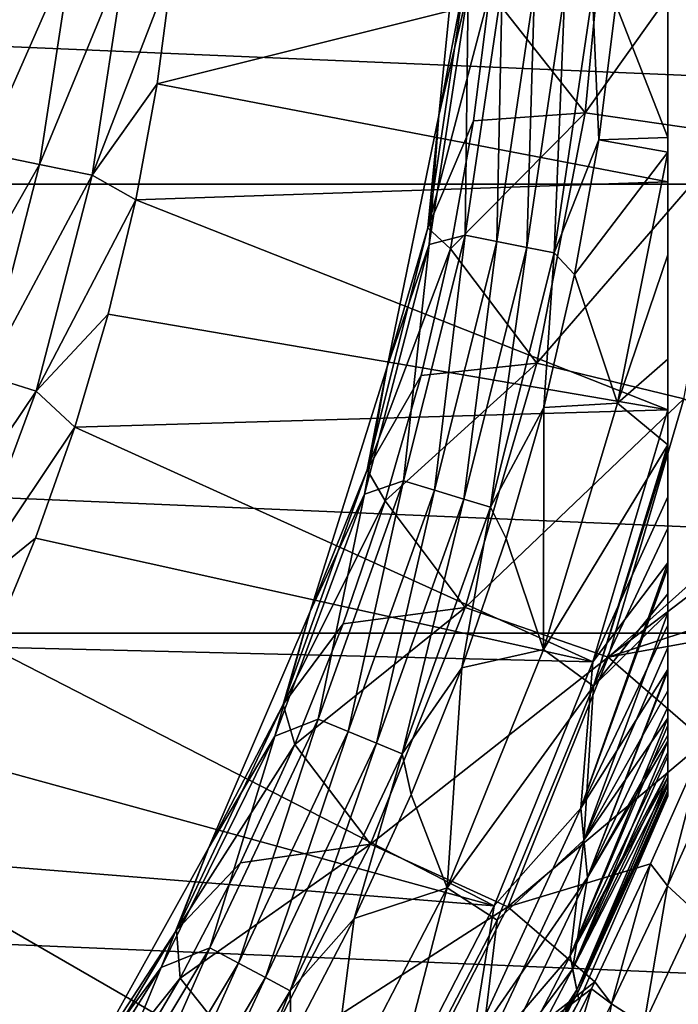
# Model space of a CAD drawing. Header units: metres. Extents: x -82 to 82, y -313 to 40.
# Tile 226 of 256: x 15.64 to 20.58, y -9.54 to -2.16. Entities that reach past the tile are written whole.
import ezdxf

# ---------------------------------------------------------------- set-up
doc = ezdxf.new("R2010")
doc.units = ezdxf.units.M
doc.layers.add('solid_505278_SW0001_CCC', color=7, linetype='CONTINUOUS')

msp = doc.modelspace()

# ---------------------------------------------------------------- linework, layer by layer
at = {"layer": 'solid_505278_SW0001_CCC'}
for points in [[(20.5, -7.98436, 97.169998), (20.5, 7.98436, 97.169998), (20.5, 7.98436, 112.757362)], [(20.5, -7.964543, 96.852913), (20.5, 7.964541, 96.852898), (20.5, 7.98436, 97.169998)], [(20.5, -7.98436, 97.169998), (20.5, -7.964543, 96.852913), (20.5, 7.98436, 97.169998)], [(20.5, -7.98436, 112.757362), (20.5, 7.98436, 112.757362), (20.5, 7.973626, 112.910164)], [(20.5, -7.98436, 112.757362), (20.5, -7.98436, 97.169998), (20.5, 7.98436, 112.757362)], [(20.5, -7.973626, 112.910164), (20.5, 7.973626, 112.910164), (20.5, 7.940912, 113.064278)], [(20.5, -7.973626, 112.910164), (20.5, -7.98436, 112.757362), (20.5, 7.973626, 112.910164)], [(20.5, -7.904465, 96.534904), (20.5, 7.904456, 96.534866), (20.5, 7.964541, 96.852898)], [(20.5, -7.964543, 96.852913), (20.5, -7.904465, 96.534904), (20.5, 7.964541, 96.852898)], [(20.5, -7.940915, 113.064262), (20.5, 7.940912, 113.064278), (20.5, 7.884015, 113.222115)], [(20.5, -7.940915, 113.064262), (20.5, -7.973626, 112.910164), (20.5, 7.940912, 113.064278)], [(20.5, -7.841825, 96.323853), (20.5, 7.841826, 96.323853), (20.5, 7.904456, 96.534866)], [(20.5, -7.904465, 96.534904), (20.5, -7.841825, 96.323853), (20.5, 7.904456, 96.534866)], [(20.5, -7.884027, 113.222092), (20.5, 7.884015, 113.222115), (20.5, 7.882051, 113.22657)], [(20.5, -7.884027, 113.222092), (20.5, -7.940915, 113.064262), (20.5, 7.884015, 113.222115)], [(20.5, -7.882051, 113.22657), (20.5, 7.882051, 113.22657), (20.5, 7.799493, 113.385109)], [(20.5, -7.882051, 113.22657), (20.5, -7.884027, 113.222092), (20.5, 7.882051, 113.22657)], [(20.5, -7.801886, 96.214157), (20.5, 7.801867, 96.214111), (20.5, 7.841826, 96.323853)], [(20.5, -7.841825, 96.323853), (20.5, -7.801886, 96.214157), (20.5, 7.841826, 96.323853)], [(20.5, -7.653156, 95.889984), (20.5, 7.653121, 95.889915), (20.5, 7.801867, 96.214111)], [(20.5, -7.801886, 96.214157), (20.5, -7.653156, 95.889984), (20.5, 7.801867, 96.214111)], [(20.5, -7.682241, 113.554543), (20.5, 7.799493, 113.385109), (20.5, 7.682177, 113.554626)], [(20.5, -7.799512, 113.385078), (20.5, -7.882051, 113.22657), (20.5, 7.799493, 113.385109)], [(20.5, -7.682241, 113.554543), (20.5, -7.799512, 113.385078), (20.5, 7.799493, 113.385109)], [(20.5, -7.682241, 113.554543), (20.5, 7.682177, 113.554626), (20.5, 7.571133, 113.683708)], [(20.5, -7.452899, 95.561714), (20.5, 7.452845, 95.56163), (20.5, 7.653121, 95.889915)], [(20.5, -7.653156, 95.889984), (20.5, -7.452899, 95.561714), (20.5, 7.653121, 95.889915)], [(20.5, -7.57113, 113.683716), (20.5, 7.571133, 113.683708), (20.5, 7.524374, 113.731995)], [(20.5, -7.57113, 113.683716), (20.5, -7.682241, 113.554543), (20.5, 7.571133, 113.683708)], [(20.5, -7.316273, 113.917839), (20.5, 7.524374, 113.731995), (20.5, 7.316065, 113.918007)], [(20.5, -7.524503, 113.731865), (20.5, -7.57113, 113.683716), (20.5, 7.524374, 113.731995)], [(20.5, -7.316273, 113.917839), (20.5, -7.524503, 113.731865), (20.5, 7.524374, 113.731995)], [(20.5, -7.398619, 95.485275), (20.5, 7.398618, 95.485275), (20.5, 7.452845, 95.56163)], [(20.5, -7.452899, 95.561714), (20.5, -7.398619, 95.485275), (20.5, 7.452845, 95.56163)], [(20.5, -7.194415, 95.229927), (20.5, 7.194334, 95.229836), (20.5, 7.398618, 95.485275)], [(20.5, -7.398619, 95.485275), (20.5, -7.194415, 95.229927), (20.5, 7.398618, 95.485275)], [(20.5, -7.046216, 114.111252), (20.5, 7.316065, 113.918007), (20.5, 7.045954, 114.11142)], [(20.5, -7.046216, 114.111252), (20.5, -7.316273, 113.917839), (20.5, 7.316065, 113.918007)], [(20.5, -6.868463, 94.895081), (20.5, 6.868357, 94.894981), (20.5, 7.194334, 95.229836)], [(20.5, -7.194415, 95.229927), (20.5, -6.868463, 94.895081), (20.5, 7.194334, 95.229836)], [(20.5, -7.046216, 114.111252), (20.5, 7.045954, 114.11142), (20.5, 7.032616, 114.119965)], [(20.5, -7.032621, 114.119957), (20.5, 7.032616, 114.119965), (20.5, 6.70141, 114.309044)], [(20.5, -7.032621, 114.119957), (20.5, -7.046216, 114.111252), (20.5, 7.032616, 114.119965)], [(20.5, -6.608948, 94.671677), (20.5, 6.608944, 94.671669), (20.5, 6.868357, 94.894981)], [(20.5, -6.868463, 94.895081), (20.5, -6.608948, 94.671677), (20.5, 6.868357, 94.894981)], [(20.5, -6.270175, 114.506233), (20.5, 6.70141, 114.309044), (20.5, 6.269857, 114.506363)], [(20.5, -6.701725, 114.308884), (20.5, -7.032621, 114.119957), (20.5, 6.70141, 114.309044)], [(20.5, -6.270175, 114.506233), (20.5, -6.701725, 114.308884), (20.5, 6.70141, 114.309044)], [(20.5, -6.46481, 94.559952), (20.5, 6.464702, 94.559868), (20.5, 6.608944, 94.671669)], [(20.5, -6.608948, 94.671677), (20.5, -6.46481, 94.559952), (20.5, 6.608944, 94.671669)], [(20.5, -5.973414, 94.229759), (20.5, 5.973321, 94.229698), (20.5, 6.464702, 94.559868)], [(20.5, -6.46481, 94.559952), (20.5, -5.973414, 94.229759), (20.5, 6.464702, 94.559868)], [(20.5, -6.270175, 114.506233), (20.5, 6.269857, 114.506363), (20.5, 6.231977, 114.521698)], [(20.5, -6.231982, 114.52169), (20.5, 6.231977, 114.521698), (20.5, 5.737024, 114.698235)], [(20.5, -6.231982, 114.52169), (20.5, -6.270175, 114.506233), (20.5, 6.231977, 114.521698)], [(20.5, -5.387369, 93.91291), (20.5, 5.387294, 93.912872), (20.5, 5.973321, 94.229698)], [(20.5, -5.973414, 94.229759), (20.5, -5.387369, 93.91291), (20.5, 5.973321, 94.229698)], [(20.5, -5.737262, 114.698158), (20.5, 5.737024, 114.698235), (20.5, 5.08529, 114.878677)], [(20.5, -5.737262, 114.698158), (20.5, -6.231982, 114.52169), (20.5, 5.737024, 114.698235)], [(20.5, -5.348376, 93.894226), (20.5, 5.348379, 93.894226), (20.5, 5.387294, 93.912872)], [(20.5, -5.387369, 93.91291), (20.5, -5.348376, 93.894226), (20.5, 5.387294, 93.912872)], [(20.5, -4.703974, 93.619553), (20.5, 4.703895, 93.619522), (20.5, 5.348379, 93.894226)], [(20.5, -5.348376, 93.894226), (20.5, -4.703974, 93.619553), (20.5, 5.348379, 93.894226)], [(20.5, 3.374721, 115.224083), (20.5, -5.08529, 114.878677), (20.5, 5.08529, 114.878677)], [(20.5, -5.737262, 114.698158), (20.5, 5.08529, 114.878677), (20.5, -5.08529, 114.878677)], [(20.5, -3.921345, 93.359039), (20.5, 3.921288, 93.359024), (20.5, 4.703895, 93.619522)], [(20.5, -4.703974, 93.619553), (20.5, -3.921345, 93.359039), (20.5, 4.703895, 93.619522)], [(20.5, -3.151412, 93.164658), (20.5, 3.151409, 93.164658), (20.5, 3.921288, 93.359024)], [(20.5, -3.921345, 93.359039), (20.5, -3.151412, 93.164658), (20.5, 3.921288, 93.359024)], [(20.5, 3.374721, 115.224083), (20.5, -3.373826, 115.224228), (20.5, -5.08529, 114.878677)], [(20.5, 1.683228, 115.431015), (20.5, -3.373826, 115.224228), (20.5, 3.374721, 115.224083)], [(20.5, -3.043273, 93.141579), (20.5, 3.043227, 93.141571), (20.5, 3.151409, 93.164658)], [(20.5, -3.151412, 93.164658), (20.5, -3.043273, 93.141579), (20.5, 3.151409, 93.164658)], [(20.5, -3.043273, 93.141579), (20.5, -2.081862, 92.977257), (20.5, 3.043227, 93.141571)], [(20.5, 1.683228, 115.431015), (20.5, -1.682512, 115.431076), (20.5, -3.373826, 115.224228)], [(39.855892, -3.392345, -279.5), (-39.855892, -3.392345, -279.5), (-40, 0, -279.5)], [(40, 0, -279.5), (39.855892, -3.392345, -279.5), (-40, 0, -279.5)], [(19.165104, -1.948901, 77.713394), (19.879417, -2.858229, 69.836754), (20.061092, -0.955628, 69.836754)], [(20.061092, -0.955628, 69.836754), (19.879417, -2.858229, 69.836754), (21.193464, -1.009569, 61.983105)], [(18.780899, -2.877112, 89.099998), (18.975615, -0.96231, 89.099998), (19.001984, -1.932519, 89.099998)], [(18.975615, -0.962334, 84), (18.975615, -0.96231, 89.099998), (18.780899, -2.877112, 89.099998)], [(18.780899, -2.877128, 84), (18.975615, -0.962334, 84), (18.780899, -2.877112, 89.099998)], [(18.974207, -1.868796, 80.853928), (18.975615, -0.962334, 84), (18.780899, -2.877128, 84)], [(19.879417, -2.858229, 69.836754), (21.001534, -3.019565, 61.983105), (21.193464, -1.009569, 61.983105)], [(15.603046, -1.586675, 119.853462), (15.362472, -3.157068, 119.853462), (16.036209, -1.630723, 119.673233)], [(15.362472, -3.157068, 119.853462), (15.788956, -3.244713, 119.673233), (16.036209, -1.630723, 119.673233)], [(16.036209, -1.630723, 119.673233), (15.788956, -3.244713, 119.673233), (16.435953, -1.671373, 119.427048)], [(15.788956, -3.244713, 119.673233), (16.182535, -3.325595, 119.427048), (16.435953, -1.671373, 119.427048)], [(16.435953, -1.671373, 119.427048), (16.182535, -3.325595, 119.427048), (16.786221, -1.764271, 119.121323)], [(20.5, -1.682512, 115.431076), (16.786221, -1.764271, 119.121323), (16.670881, -2.640373, 119.121323)], [(20.5, -3.373826, 115.224228), (20.5, -1.682512, 115.431076), (16.670881, -2.640373, 119.121323)], [(16.182535, -3.325595, 119.427048), (16.670881, -2.640373, 119.121323), (16.786221, -1.764271, 119.121323)], [(18.974207, -1.868796, 80.853928), (18.780899, -2.877128, 84), (18.699667, -3.719595, 80.853928)], [(18.974207, -1.868796, 80.853928), (18.699667, -3.719595, 80.853928), (19.165104, -1.948901, 77.713394)], [(19.256969, -1.896646, 92.021599), (18.978338, -3.775026, 92.021599), (19.001984, -1.93252, 92)], [(19.21694, -3.822487, 92.084709), (18.978338, -3.775026, 92.021599), (19.256969, -1.896646, 92.021599)], [(19.21694, -3.822487, 92.084709), (19.256969, -1.896646, 92.021599), (19.499075, -1.920491, 92.084709)], [(18.699667, -3.719595, 80.853928), (19.041796, -2.917096, 77.713394), (19.165104, -1.948901, 77.713394)], [(19.001984, -1.932519, 89.099998), (19.001984, -1.93252, 92), (18.709057, -3.844628, 92)], [(19.001984, -1.932519, 89.099998), (18.709057, -3.844628, 92), (18.709076, -3.84454, 89.099998)], [(18.978338, -3.775026, 92.021599), (18.709057, -3.844628, 92), (19.001984, -1.93252, 92)], [(18.780899, -2.877112, 89.099998), (19.001984, -1.932519, 89.099998), (18.709076, -3.84454, 89.099998)], [(19.165104, -1.948901, 77.713394), (19.041796, -2.917096, 77.713394), (19.879417, -2.858229, 69.836754)], [(19.21694, -3.822487, 92.084709), (19.499075, -1.920491, 92.084709), (19.441858, -3.867226, 92.187546)], [(19.499075, -1.920491, 92.084709), (19.727295, -1.942969, 92.187546), (19.441858, -3.867226, 92.187546)], [(19.441858, -3.867226, 92.187546), (19.727295, -1.942969, 92.187546), (19.64678, -3.907988, 92.327232)], [(19.727295, -1.942969, 92.187546), (19.935226, -1.963448, 92.327232), (19.64678, -3.907988, 92.327232)], [(19.64678, -3.907988, 92.327232), (19.935226, -1.963448, 92.327232), (19.980597, -3.060915, 92.499084)], [(19.935226, -1.963448, 92.327232), (20.109983, -2.044986, 92.499084), (19.980597, -3.060915, 92.499084)], [(19.980597, -3.060915, 92.499084), (20.109983, -2.044986, 92.499084), (20.5, -3.043273, 93.141579)], [(20.109983, -2.044986, 92.499084), (20.5, -2.081862, 92.977257), (20.5, -3.043273, 93.141579)], [(16.182535, -3.325595, 119.427048), (16.509848, -3.509242, 119.121323), (16.670881, -2.640373, 119.121323)], [(20.5, -3.373826, 115.224228), (16.670881, -2.640373, 119.121323), (16.509848, -3.509242, 119.121323)], [(18.393459, -4.762416, 89.099998), (18.780899, -2.877112, 89.099998), (18.709076, -3.84454, 89.099998)], [(18.780899, -2.877128, 84), (18.780899, -2.877112, 89.099998), (18.393459, -4.762416, 89.099998)], [(18.393465, -4.762398, 84), (18.780899, -2.877128, 84), (18.393459, -4.762416, 89.099998)], [(18.699667, -3.719595, 80.853928), (18.780899, -2.877128, 84), (18.393465, -4.762398, 84)], [(18.869606, -3.877803, 77.713394), (19.51771, -4.734945, 69.836754), (19.879417, -2.858229, 69.836754)], [(19.041796, -2.917096, 77.713394), (18.869606, -3.877803, 77.713394), (19.879417, -2.858229, 69.836754)], [(19.879417, -2.858229, 69.836754), (19.51771, -4.734945, 69.836754), (21.001534, -3.019565, 61.983105)], [(18.699667, -3.719595, 80.853928), (18.869606, -3.877803, 77.713394), (19.041796, -2.917096, 77.713394)], [(19.51771, -4.734945, 69.836754), (20.619408, -5.002214, 61.983105), (21.001534, -3.019565, 61.983105)], [(19.64678, -3.907988, 92.327232), (19.980597, -3.060915, 92.499084), (19.799919, -4.068987, 92.499084)], [(19.799919, -4.068987, 92.499084), (19.980597, -3.060915, 92.499084), (20.5, -3.151412, 93.164658)], [(19.980597, -3.060915, 92.499084), (20.5, -3.043273, 93.141579), (20.5, -3.151412, 93.164658)], [(15.362472, -3.157068, 119.853462), (14.964256, -4.695065, 119.853462), (15.788956, -3.244713, 119.673233)], [(19.799919, -4.068987, 92.499084), (20.5, -3.151412, 93.164658), (20.121672, -5.036445, 93.166901)], [(20.121672, -5.036445, 93.166901), (20.5, -3.151412, 93.164658), (20.5, -3.921345, 93.359039)], [(14.964256, -4.695065, 119.853462), (15.379685, -4.825408, 119.673233), (15.788956, -3.244713, 119.673233)], [(15.788956, -3.244713, 119.673233), (15.379685, -4.825408, 119.673233), (16.182535, -3.325595, 119.427048)], [(39.424614, -6.760169, -279.5), (-39.424614, -6.760169, -279.5), (-39.855892, -3.392345, -279.5)], [(39.855892, -3.392345, -279.5), (39.424614, -6.760169, -279.5), (-39.855892, -3.392345, -279.5)], [(15.379685, -4.825408, 119.673233), (15.763062, -4.945693, 119.427048), (16.182535, -3.325595, 119.427048)], [(16.182535, -3.325595, 119.427048), (15.763062, -4.945693, 119.427048), (16.509848, -3.509242, 119.121323)], [(20.5, -5.08529, 114.878677), (20.5, -3.373826, 115.224228), (16.509848, -3.509242, 119.121323)], [(15.763062, -4.945693, 119.427048), (16.30356, -4.368495, 119.121323), (16.509848, -3.509242, 119.121323)], [(20.5, -5.08529, 114.878677), (16.509848, -3.509242, 119.121323), (16.30356, -4.368495, 119.121323)], [(18.699667, -3.719595, 80.853928), (18.393465, -4.762398, 84), (18.245037, -5.534572, 80.853928)], [(18.699667, -3.719595, 80.853928), (18.245037, -5.534572, 80.853928), (18.869606, -3.877803, 77.713394)], [(18.978338, -3.775026, 92.021599), (18.516935, -5.617051, 92.021599), (18.709057, -3.844628, 92)], [(18.749737, -5.68767, 92.084709), (18.516935, -5.617051, 92.021599), (18.978338, -3.775026, 92.021599)], [(18.749737, -5.68767, 92.084709), (18.978338, -3.775026, 92.021599), (19.21694, -3.822487, 92.084709)], [(18.749737, -5.68767, 92.084709), (19.21694, -3.822487, 92.084709), (18.969187, -5.75424, 92.187546)], [(19.21694, -3.822487, 92.084709), (19.441858, -3.867226, 92.187546), (18.969187, -5.75424, 92.187546)], [(18.709076, -3.84454, 89.099998), (18.224083, -5.717762, 92), (18.22401, -5.71799, 89.099998)], [(18.393459, -4.762416, 89.099998), (18.709076, -3.84454, 89.099998), (18.22401, -5.71799, 89.099998)], [(18.709076, -3.84454, 89.099998), (18.709057, -3.844628, 92), (18.224083, -5.717762, 92)], [(18.516935, -5.617051, 92.021599), (18.224083, -5.717762, 92), (18.709057, -3.844628, 92)], [(18.245037, -5.534572, 80.853928), (18.648979, -4.828556, 77.713394), (18.869606, -3.877803, 77.713394)], [(18.869606, -3.877803, 77.713394), (18.648979, -4.828556, 77.713394), (19.51771, -4.734945, 69.836754)], [(18.969187, -5.75424, 92.187546), (19.441858, -3.867226, 92.187546), (19.169127, -5.814891, 92.327232)], [(19.441858, -3.867226, 92.187546), (19.64678, -3.907988, 92.327232), (19.169127, -5.814891, 92.327232)], [(19.169127, -5.814891, 92.327232), (19.64678, -3.907988, 92.327232), (19.568415, -5.066614, 92.499084)], [(19.64678, -3.907988, 92.327232), (19.799919, -4.068987, 92.499084), (19.568415, -5.066614, 92.499084)], [(20.121672, -5.036445, 93.166901), (20.5, -3.921345, 93.359039), (20.5, -4.703974, 93.619553)], [(19.568415, -5.066614, 92.499084), (19.799919, -4.068987, 92.499084), (20.121672, -5.036445, 93.166901)], [(15.763062, -4.945693, 119.427048), (16.052586, -5.215776, 119.121323), (16.30356, -4.368495, 119.121323)], [(20.5, -5.08529, 114.878677), (16.30356, -4.368495, 119.121323), (16.052586, -5.215776, 119.121323)], [(20.121672, -5.036445, 93.166901), (20.5, -4.703974, 93.619553), (20.5, -5.348376, 93.894226)], [(18.393465, -4.762398, 84), (18.393459, -4.762416, 89.099998), (17.817284, -6.598819, 89.099998)], [(17.817291, -6.5988, 84), (18.393465, -4.762398, 84), (17.817284, -6.598819, 89.099998)], [(17.817284, -6.598819, 89.099998), (18.393459, -4.762416, 89.099998), (18.22401, -5.71799, 89.099998)], [(18.245037, -5.534572, 80.853928), (18.393465, -4.762398, 84), (17.817291, -6.5988, 84)], [(18.380482, -5.766913, 77.713394), (18.979246, -6.568781, 69.836754), (19.51771, -4.734945, 69.836754)], [(18.648979, -4.828556, 77.713394), (18.380482, -5.766913, 77.713394), (19.51771, -4.734945, 69.836754)], [(19.51771, -4.734945, 69.836754), (18.979246, -6.568781, 69.836754), (20.619408, -5.002214, 61.983105)], [(15.379685, -4.825408, 119.673233), (14.812599, -6.356587, 119.673233), (15.763062, -4.945693, 119.427048)], [(18.245037, -5.534572, 80.853928), (18.380482, -5.766913, 77.713394), (18.648979, -4.828556, 77.713394)], [(14.812599, -6.356587, 119.673233), (15.18184, -6.515041, 119.427048), (15.763062, -4.945693, 119.427048)], [(15.763062, -4.945693, 119.427048), (15.18184, -6.515041, 119.427048), (16.052586, -5.215776, 119.121323)], [(18.979246, -6.568781, 69.836754), (20.050552, -6.939563, 61.983105), (20.619408, -5.002214, 61.983105)], [(21.568369, -5.580629, 56.090305), (20.619408, -5.002214, 61.983105), (20.050552, -6.939563, 61.983105)], [(19.935804, -6.976665, 114.878677), (20.5, -5.08529, 114.878677), (16.052586, -5.215776, 119.121323)], [(19.169127, -5.814891, 92.327232), (19.568415, -5.066614, 92.499084), (19.286678, -6.051235, 92.499084)], [(19.286678, -6.051235, 92.499084), (19.568415, -5.066614, 92.499084), (19.567129, -6.882945, 93.166901)], [(20.121672, -5.036445, 93.166901), (20.5, -5.348376, 93.894226), (19.567129, -6.882945, 93.166901)], [(19.568415, -5.066614, 92.499084), (20.121672, -5.036445, 93.166901), (19.567129, -6.882945, 93.166901)], [(20.5, -5.737262, 114.698158), (20.5, -5.08529, 114.878677), (19.935804, -6.976665, 114.878677)], [(15.18184, -6.515041, 119.427048), (15.757612, -6.048759, 119.121323), (16.052586, -5.215776, 119.121323)], [(19.935804, -6.976665, 114.878677), (16.052586, -5.215776, 119.121323), (15.757612, -6.048759, 119.121323)], [(19.940517, -7.158441, 93.894745), (19.567129, -6.882945, 93.166901), (20.5, -5.348376, 93.894226)], [(19.940517, -7.158441, 93.894745), (20.5, -5.348376, 93.894226), (20.5, -5.387369, 93.91291)], [(19.940517, -7.158441, 93.894745), (20.5, -5.387369, 93.91291), (20.5, -5.973414, 94.229759)], [(18.245037, -5.534572, 80.853928), (17.817291, -6.5988, 84), (17.6147, -7.296248, 80.853928)], [(18.245037, -5.534572, 80.853928), (17.6147, -7.296248, 80.853928), (18.380482, -5.766913, 77.713394)], [(21.463451, -5.863101, 56.237839), (21.568369, -5.580629, 56.090305), (20.050552, -6.939563, 61.983105)], [(18.516935, -5.617051, 92.021599), (17.877205, -7.404981, 92.021599), (18.224083, -5.717762, 92)], [(18.101963, -7.498078, 92.084709), (17.877205, -7.404981, 92.021599), (18.516935, -5.617051, 92.021599)], [(18.101963, -7.498078, 92.084709), (18.516935, -5.617051, 92.021599), (18.749737, -5.68767, 92.084709)], [(17.877205, -7.404981, 92.021599), (17.552004, -7.532408, 92), (18.224083, -5.717762, 92)], [(18.22401, -5.71799, 89.099998), (18.224083, -5.717762, 92), (17.552004, -7.532408, 92)], [(18.22401, -5.71799, 89.099998), (17.552004, -7.532408, 92), (17.552046, -7.532309, 89.099998)], [(17.817284, -6.598819, 89.099998), (18.22401, -5.71799, 89.099998), (17.552046, -7.532309, 89.099998)], [(18.101963, -7.498078, 92.084709), (18.749737, -5.68767, 92.084709), (18.313831, -7.585837, 92.187546)], [(18.749737, -5.68767, 92.084709), (18.969187, -5.75424, 92.187546), (18.313831, -7.585837, 92.187546)], [(18.313831, -7.585837, 92.187546), (18.969187, -5.75424, 92.187546), (18.506863, -7.665793, 92.327232)], [(18.969187, -5.75424, 92.187546), (19.169127, -5.814891, 92.327232), (18.506863, -7.665793, 92.327232)], [(20.5, -5.737262, 114.698158), (19.935804, -6.976665, 114.878677), (20.5, -6.231982, 114.52169)], [(17.6147, -7.296248, 80.853928), (18.064802, -6.690468, 77.713394), (18.380482, -5.766913, 77.713394)], [(18.380482, -5.766913, 77.713394), (18.064802, -6.690468, 77.713394), (18.979246, -6.568781, 69.836754)], [(18.506863, -7.665793, 92.327232), (19.169127, -5.814891, 92.327232), (18.955435, -7.020322, 92.499084)], [(19.169127, -5.814891, 92.327232), (19.286678, -6.051235, 92.499084), (18.955435, -7.020322, 92.499084)], [(21.191711, -6.566547, 56.568298), (21.463451, -5.863101, 56.237839), (20.050552, -6.939563, 61.983105)], [(19.940517, -7.158441, 93.894745), (20.5, -5.973414, 94.229759), (20.5, -6.46481, 94.559952)], [(15.18184, -6.515041, 119.427048), (15.419448, -6.865162, 119.121323), (15.757612, -6.048759, 119.121323)], [(19.935804, -6.976665, 114.878677), (15.757612, -6.048759, 119.121323), (15.419448, -6.865162, 119.121323)], [(18.955435, -7.020322, 92.499084), (19.286678, -6.051235, 92.499084), (19.567129, -6.882945, 93.166901)], [(19.84651, -8.074586, 114.521858), (20.5, -6.231982, 114.52169), (19.935804, -6.976665, 114.878677)], [(19.84651, -8.074586, 114.521858), (20.5, -6.270175, 114.506233), (20.5, -6.231982, 114.52169)], [(19.84651, -8.074586, 114.521858), (20.5, -6.701725, 114.308884), (20.5, -6.270175, 114.506233)], [(19.940517, -7.158441, 93.894745), (20.5, -6.46481, 94.559952), (20.5, -6.608948, 94.671677)], [(17.702749, -7.596848, 77.713394), (18.268904, -8.343129, 69.836754), (18.979246, -6.568781, 69.836754)], [(18.064802, -6.690468, 77.713394), (17.702749, -7.596848, 77.713394), (18.979246, -6.568781, 69.836754)], [(18.979246, -6.568781, 69.836754), (18.268904, -8.343129, 69.836754), (20.050552, -6.939563, 61.983105)], [(21.119267, -6.747659, 56.644733), (21.191711, -6.566547, 56.568298), (20.050552, -6.939563, 61.983105)], [(17.058287, -8.367489, 84), (17.817291, -6.5988, 84), (17.058298, -8.367465, 89.099998)], [(17.6147, -7.296248, 80.853928), (17.817291, -6.5988, 84), (17.058287, -8.367489, 84)], [(17.817291, -6.5988, 84), (17.817284, -6.598819, 89.099998), (17.058298, -8.367465, 89.099998)], [(17.058298, -8.367465, 89.099998), (17.817284, -6.598819, 89.099998), (17.552046, -7.532309, 89.099998)], [(19.869324, -8.314435, 94.671173), (20.5, -6.608948, 94.671677), (20.5, -6.868463, 94.895081)], [(19.940517, -7.158441, 93.894745), (20.5, -6.608948, 94.671677), (19.869324, -8.314435, 94.671173)], [(17.6147, -7.296248, 80.853928), (17.702749, -7.596848, 77.713394), (18.064802, -6.690468, 77.713394)], [(19.84651, -8.074586, 114.521858), (20.5, -7.032621, 114.119957), (20.5, -6.701725, 114.308884)], [(38.70929, -10.079229, -279.5), (-38.70929, -10.079229, -279.5), (-39.424614, -6.760169, -279.5)], [(39.424614, -6.760169, -279.5), (38.70929, -10.079229, -279.5), (-39.424614, -6.760169, -279.5)], [(20.777716, -7.569495, 56.944122), (21.119267, -6.747659, 56.644733), (20.050552, -6.939563, 61.983105)], [(19.197521, -8.807118, 114.878677), (15.419448, -6.865162, 119.121323), (15.039021, -7.662746, 119.121323)], [(19.197521, -8.807118, 114.878677), (19.935804, -6.976665, 114.878677), (15.419448, -6.865162, 119.121323)], [(19.869324, -8.314435, 94.671173), (20.5, -6.868463, 94.895081), (20.5, -7.194415, 95.229927)], [(18.268904, -8.343129, 69.836754), (19.300114, -8.814067, 61.983105), (20.050552, -6.939563, 61.983105)], [(18.955435, -7.020322, 92.499084), (19.567129, -6.882945, 93.166901), (18.843538, -8.66998, 93.166901)], [(19.940517, -7.158441, 93.894745), (18.843538, -8.66998, 93.166901), (19.567129, -6.882945, 93.166901)], [(20.777716, -7.569495, 56.944122), (20.050552, -6.939563, 61.983105), (19.300114, -8.814067, 61.983105)], [(19.84651, -8.074586, 114.521858), (19.935804, -6.976665, 114.878677), (19.197521, -8.807118, 114.878677)], [(18.506863, -7.665793, 92.327232), (18.955435, -7.020322, 92.499084), (18.575533, -7.971389, 92.499084)], [(18.575533, -7.971389, 92.499084), (18.955435, -7.020322, 92.499084), (18.843538, -8.66998, 93.166901)], [(19.896389, -8.592726, 114.120171), (20.5, -7.032621, 114.119957), (19.84651, -8.074586, 114.521858)], [(19.896389, -8.592726, 114.120171), (20.5, -7.046216, 114.111252), (20.5, -7.032621, 114.119957)], [(19.896389, -8.592726, 114.120171), (20.5, -7.316273, 113.917839), (20.5, -7.046216, 114.111252)], [(19.220026, -8.913929, 93.894745), (18.843538, -8.66998, 93.166901), (19.940517, -7.158441, 93.894745)], [(19.220026, -8.913929, 93.894745), (19.940517, -7.158441, 93.894745), (19.869324, -8.314435, 94.671173)], [(19.869324, -8.314435, 94.671173), (20.5, -7.194415, 95.229927), (20.5, -7.398619, 95.485275)], [(17.6147, -7.296248, 80.853928), (17.058287, -8.367489, 84), (16.814724, -8.987657, 80.853928)], [(17.6147, -7.296248, 80.853928), (16.814724, -8.987657, 80.853928), (17.702749, -7.596848, 77.713394)], [(19.896389, -8.592726, 114.120171), (20.5, -7.524503, 113.731865), (20.5, -7.316273, 113.917839)], [(17.877205, -7.404981, 92.021599), (17.065306, -9.121596, 92.021599), (17.552004, -7.532408, 92)], [(17.279856, -9.236276, 92.084709), (17.065306, -9.121596, 92.021599), (17.877205, -7.404981, 92.021599)], [(17.279856, -9.236276, 92.084709), (17.877205, -7.404981, 92.021599), (18.101963, -7.498078, 92.084709)], [(19.766117, -9.180584, 95.48468), (20.5, -7.398619, 95.485275), (20.5, -7.452899, 95.561714)], [(19.869324, -8.314435, 94.671173), (20.5, -7.398619, 95.485275), (19.766117, -9.180584, 95.48468)], [(19.766117, -9.180584, 95.48468), (20.5, -7.452899, 95.561714), (20.5, -7.653156, 95.889984)], [(17.065306, -9.121596, 92.021599), (16.70009, -9.269143, 92), (17.552004, -7.532408, 92)], [(16.700165, -9.269009, 89.099998), (17.552004, -7.532408, 92), (16.70009, -9.269143, 92)], [(17.552046, -7.532309, 89.099998), (17.552004, -7.532408, 92), (16.700165, -9.269009, 89.099998)], [(17.058298, -8.367465, 89.099998), (17.552046, -7.532309, 89.099998), (16.700165, -9.269009, 89.099998)], [(17.279856, -9.236276, 92.084709), (18.101963, -7.498078, 92.084709), (17.482103, -9.344378, 92.187546)], [(18.101963, -7.498078, 92.084709), (18.313831, -7.585837, 92.187546), (17.482103, -9.344378, 92.187546)], [(19.896389, -8.592726, 114.120171), (20.5, -7.57113, 113.683716), (20.5, -7.524503, 113.731865)], [(16.814724, -8.987657, 80.853928), (17.295254, -8.483727, 77.713394), (17.702749, -7.596848, 77.713394)], [(17.702749, -7.596848, 77.713394), (17.295254, -8.483727, 77.713394), (18.268904, -8.343129, 69.836754)], [(17.482103, -9.344378, 92.187546), (18.313831, -7.585837, 92.187546), (17.666368, -9.44287, 92.327232)], [(18.313831, -7.585837, 92.187546), (18.506863, -7.665793, 92.327232), (17.666368, -9.44287, 92.327232)], [(20.369114, -8.491572, 57.182194), (20.777716, -7.569495, 56.944122), (19.300114, -8.814067, 61.983105)], [(19.784634, -9.280244, 113.68486), (20.5, -7.682241, 113.554543), (20.5, -7.57113, 113.683716)], [(19.784634, -9.280244, 113.68486), (20.5, -7.57113, 113.683716), (19.896389, -8.592726, 114.120171)], [(20.497154, -8.65656, 56.497028), (20.777716, -7.569495, 56.944122), (20.369114, -8.491572, 57.182194)], [(20.497154, -8.65656, 56.497028), (20.888626, -7.780942, 56.281757), (20.777716, -7.569495, 56.944122)], [(19.197521, -8.807118, 114.878677), (15.039021, -7.662746, 119.121323), (14.617373, -8.439325, 119.121323)], [(17.666368, -9.44287, 92.327232), (18.506863, -7.665793, 92.327232), (18.147947, -8.901993, 92.499084)], [(18.506863, -7.665793, 92.327232), (18.575533, -7.971389, 92.499084), (18.147947, -8.901993, 92.499084)], [(19.766117, -9.180584, 95.48468), (20.5, -7.653156, 95.889984), (20.5, -7.801886, 96.214157)], [(19.784634, -9.280244, 113.68486), (20.5, -7.799512, 113.385078), (20.5, -7.682241, 113.554543)], [(19.766117, -9.180584, 95.48468), (20.5, -7.801886, 96.214157), (20.5, -7.841825, 96.323853)], [(19.784634, -9.280244, 113.68486), (20.5, -7.882051, 113.22657), (20.5, -7.799512, 113.385078)], [(20.715014, -8.855558, 55.844425), (20.888626, -7.780942, 56.281757), (20.497154, -8.65656, 56.497028)], [(19.766117, -9.180584, 95.48468), (20.5, -7.841825, 96.323853), (19.816896, -9.435637, 96.323189)], [(19.821037, -9.460588, 113.226662), (20.5, -7.882051, 113.22657), (19.784634, -9.280244, 113.68486)], [(19.816896, -9.435637, 96.323189), (20.5, -7.841825, 96.323853), (20.5, -7.904465, 96.534904)], [(19.821037, -9.460588, 113.226662), (20.5, -7.884027, 113.222092), (20.5, -7.882051, 113.22657)], [(19.821037, -9.460588, 113.226662), (20.5, -7.940915, 113.064262), (20.5, -7.884027, 113.222092)], [(18.147947, -8.901993, 92.499084), (18.575533, -7.971389, 92.499084), (18.843538, -8.66998, 93.166901)], [(19.816896, -9.435637, 96.323189), (20.5, -7.904465, 96.534904), (20.5, -7.964543, 96.852913)], [(19.816896, -9.435637, 96.323189), (20.5, -7.964543, 96.852913), (20.5, -7.98436, 97.169998)], [(19.821037, -9.460588, 113.226662), (20.5, -7.973626, 112.910164), (20.5, -7.940915, 113.064262)], [(19.821037, -9.460588, 113.226662), (20.5, -7.98436, 112.757362), (20.5, -7.973626, 112.910164)], [(19.816896, -9.435637, 96.323189), (20.5, -7.98436, 97.169998), (19.833677, -9.51973, 97.169998)], [(19.821037, -9.460588, 113.226662), (19.833677, -9.51973, 112.757362), (20.5, -7.98436, 112.757362)], [(19.833677, -9.51973, 112.757362), (20.5, -7.98436, 97.169998), (20.5, -7.98436, 112.757362)], [(19.833677, -9.51973, 112.757362), (19.833677, -9.51973, 97.169998), (20.5, -7.98436, 97.169998)], [(19.026028, -9.853585, 114.521858), (19.84651, -8.074586, 114.521858), (19.197521, -8.807118, 114.878677)], [(19.896389, -8.592726, 114.120171), (19.84651, -8.074586, 114.521858), (19.026028, -9.853585, 114.521858)], [(16.843361, -9.348828, 77.713394), (17.393116, -10.041921, 69.836754), (18.268904, -8.343129, 69.836754)], [(17.295254, -8.483727, 77.713394), (16.843361, -9.348828, 77.713394), (18.268904, -8.343129, 69.836754)], [(18.268904, -8.343129, 69.836754), (17.393116, -10.041921, 69.836754), (19.300114, -8.814067, 61.983105)], [(19.092894, -9.969017, 94.671173), (19.869324, -8.314435, 94.671173), (19.766117, -9.180584, 95.48468)], [(19.220026, -8.913929, 93.894745), (19.869324, -8.314435, 94.671173), (19.092894, -9.969017, 94.671173)], [(16.124241, -10.050316, 84), (17.058287, -8.367489, 84), (16.124245, -10.050305, 89.099998)], [(16.814724, -8.987657, 80.853928), (17.058287, -8.367489, 84), (16.124241, -10.050316, 84)], [(16.124245, -10.050305, 89.099998), (17.058298, -8.367465, 89.099998), (16.700165, -9.269009, 89.099998)], [(17.058287, -8.367489, 84), (17.058298, -8.367465, 89.099998), (16.124245, -10.050305, 89.099998)], [(18.291599, -10.560662, 114.878677), (14.617373, -8.439325, 119.121323), (14.155662, -9.192773, 119.121323)], [(18.291599, -10.560662, 114.878677), (19.197521, -8.807118, 114.878677), (14.617373, -8.439325, 119.121323)], [(16.814724, -8.987657, 80.853928), (16.843361, -9.348828, 77.713394), (17.295254, -8.483727, 77.713394)], [(19.950893, -9.377104, 57.306553), (20.369114, -8.491572, 57.182194), (19.300114, -8.814067, 61.983105)], [(20.077572, -9.54179, 56.60902), (20.369114, -8.491572, 57.182194), (19.950893, -9.377104, 57.306553)], [(20.497154, -8.65656, 56.497028), (20.369114, -8.491572, 57.182194), (20.077572, -9.54179, 56.60902)], [(19.17362, -10.103143, 114.120171), (19.896389, -8.592726, 114.120171), (19.026028, -9.853585, 114.521858)], [(19.784634, -9.280244, 113.68486), (19.896389, -8.592726, 114.120171), (19.17362, -10.103143, 114.120171)], [(18.147947, -8.901993, 92.499084), (18.843538, -8.66998, 93.166901), (17.95715, -10.382112, 93.166901)], [(18.34535, -10.597909, 93.894745), (17.95715, -10.382112, 93.166901), (18.843538, -8.66998, 93.166901)], [(18.34535, -10.597909, 93.894745), (18.843538, -8.66998, 93.166901), (19.220026, -8.913929, 93.894745)], [(20.497154, -8.65656, 56.497028), (20.077572, -9.54179, 56.60902), (20.318478, -9.695585, 55.942223)], [(20.715014, -8.855558, 55.844425), (20.497154, -8.65656, 56.497028), (20.318478, -9.695585, 55.942223)], [(17.393116, -10.041921, 69.836754), (18.374891, -10.608748, 61.983105), (19.300114, -8.814067, 61.983105)], [(19.026028, -9.853585, 114.521858), (19.197521, -8.807118, 114.878677), (18.291599, -10.560662, 114.878677)], [(19.950893, -9.377104, 57.306553), (19.300114, -8.814067, 61.983105), (18.374891, -10.608748, 61.983105)], [(20.715014, -8.855558, 55.844425), (20.318478, -9.695585, 55.942223), (20.644028, -9.886383, 55.322605)], [(17.666368, -9.44287, 92.327232), (18.147947, -8.901993, 92.499084), (17.673775, -9.809746, 92.499084)], [(17.673775, -9.809746, 92.499084), (18.147947, -8.901993, 92.499084), (17.95715, -10.382112, 93.166901)], [(18.34535, -10.597909, 93.894745), (19.220026, -8.913929, 93.894745), (19.092894, -9.969017, 94.671173)], [(16.814724, -8.987657, 80.853928), (16.124241, -10.050316, 84), (15.852812, -10.59251, 80.853928)], [(16.814724, -8.987657, 80.853928), (15.852812, -10.59251, 80.853928), (16.843361, -9.348828, 77.713394)], [(17.065306, -9.121596, 92.021599), (16.089058, -10.750365, 92.021599), (16.70009, -9.269143, 92)], [(16.291336, -10.885523, 92.084709), (16.089058, -10.750365, 92.021599), (17.065306, -9.121596, 92.021599)], [(16.291336, -10.885523, 92.084709), (17.065306, -9.121596, 92.021599), (17.279856, -9.236276, 92.084709)], [(17.225946, -12.221986, 114.878677), (14.155662, -9.192773, 119.121323), (13.655149, -9.921025, 119.121323)], [(17.225946, -12.221986, 114.878677), (18.291599, -10.560662, 114.878677), (14.155662, -9.192773, 119.121323)], [(18.875187, -10.895404, 95.48468), (19.766117, -9.180584, 95.48468), (19.816896, -9.435637, 96.323189)], [(19.092894, -9.969017, 94.671173), (19.766117, -9.180584, 95.48468), (18.875187, -10.895404, 95.48468)], [(16.700165, -9.269009, 89.099998), (15.676661, -10.911108, 92), (15.676435, -10.911434, 89.099998)], [(16.124245, -10.050305, 89.099998), (16.700165, -9.269009, 89.099998), (15.676435, -10.911434, 89.099998)], [(16.700165, -9.269009, 89.099998), (16.70009, -9.269143, 92), (15.676661, -10.911108, 92)], [(16.089058, -10.750365, 92.021599), (15.676661, -10.911108, 92), (16.70009, -9.269143, 92)], [(16.291336, -10.885523, 92.084709), (17.279856, -9.236276, 92.084709), (16.482012, -11.012929, 92.187546)], [(17.279856, -9.236276, 92.084709), (17.482103, -9.344378, 92.187546), (16.482012, -11.012929, 92.187546)], [(18.925272, -10.926515, 113.68486), (19.784634, -9.280244, 113.68486), (19.17362, -10.103143, 114.120171)], [(19.821037, -9.460588, 113.226662), (19.784634, -9.280244, 113.68486), (18.925272, -10.926515, 113.68486)], [(15.852812, -10.59251, 80.853928), (16.348232, -10.189931, 77.713394), (16.843361, -9.348828, 77.713394)], [(16.843361, -9.348828, 77.713394), (16.348232, -10.189931, 77.713394), (17.393116, -10.041921, 69.836754)], [(16.482012, -11.012929, 92.187546), (17.482103, -9.344378, 92.187546), (16.655737, -11.129007, 92.327232)], [(17.482103, -9.344378, 92.187546), (17.666368, -9.44287, 92.327232), (16.655737, -11.129007, 92.327232)], [(19.925756, -9.428639, 57.310532), (19.950893, -9.377104, 57.306553), (18.374891, -10.608748, 61.983105)], [(20.077572, -9.54179, 56.60902), (19.950893, -9.377104, 57.306553), (19.925756, -9.428639, 57.310532)], [(16.655737, -11.129007, 92.327232), (17.666368, -9.44287, 92.327232), (17.154236, -10.692317, 92.499084)], [(17.666368, -9.44287, 92.327232), (17.673775, -9.809746, 92.499084), (17.154236, -10.692317, 92.499084)], [(19.524939, -10.227269, 57.324299), (19.925756, -9.428639, 57.310532), (18.374891, -10.608748, 61.983105)], [(18.875187, -10.895404, 95.48468), (19.816896, -9.435637, 96.323189), (19.007822, -10.974668, 96.323189)], [(19.007822, -10.974668, 96.323189), (19.816896, -9.435637, 96.323189), (19.052559, -11, 97.169998)], [(19.816896, -9.435637, 96.323189), (19.833677, -9.51973, 97.169998), (19.052559, -11, 97.169998)], [(19.636532, -10.421363, 56.608643), (19.925756, -9.428639, 57.310532), (19.524939, -10.227269, 57.324299)], [(20.077572, -9.54179, 56.60902), (19.925756, -9.428639, 57.310532), (19.636532, -10.421363, 56.608643)], [(19.020573, -10.981532, 113.226662), (19.821037, -9.460588, 113.226662), (18.925272, -10.926515, 113.68486)], [(19.020573, -10.981532, 113.226662), (19.833677, -9.51973, 112.757362), (19.821037, -9.460588, 113.226662)], [(19.020573, -10.981532, 113.226662), (19.052559, -11, 112.757362), (19.833677, -9.51973, 112.757362)], [(19.052559, -11, 112.757362), (19.052559, -11, 97.169998), (19.833677, -9.51973, 97.169998)], [(19.833677, -9.51973, 112.757362), (19.052559, -11, 112.757362), (19.833677, -9.51973, 97.169998)], [(20.077572, -9.54179, 56.60902), (19.636532, -10.421363, 56.608643), (19.904949, -10.527541, 55.9366)], [(20.318478, -9.695585, 55.942223), (20.077572, -9.54179, 56.60902), (19.904949, -10.527541, 55.9366)]]:
    msp.add_3dface(points, dxfattribs=at)

doc.saveas('drawing.dxf')
